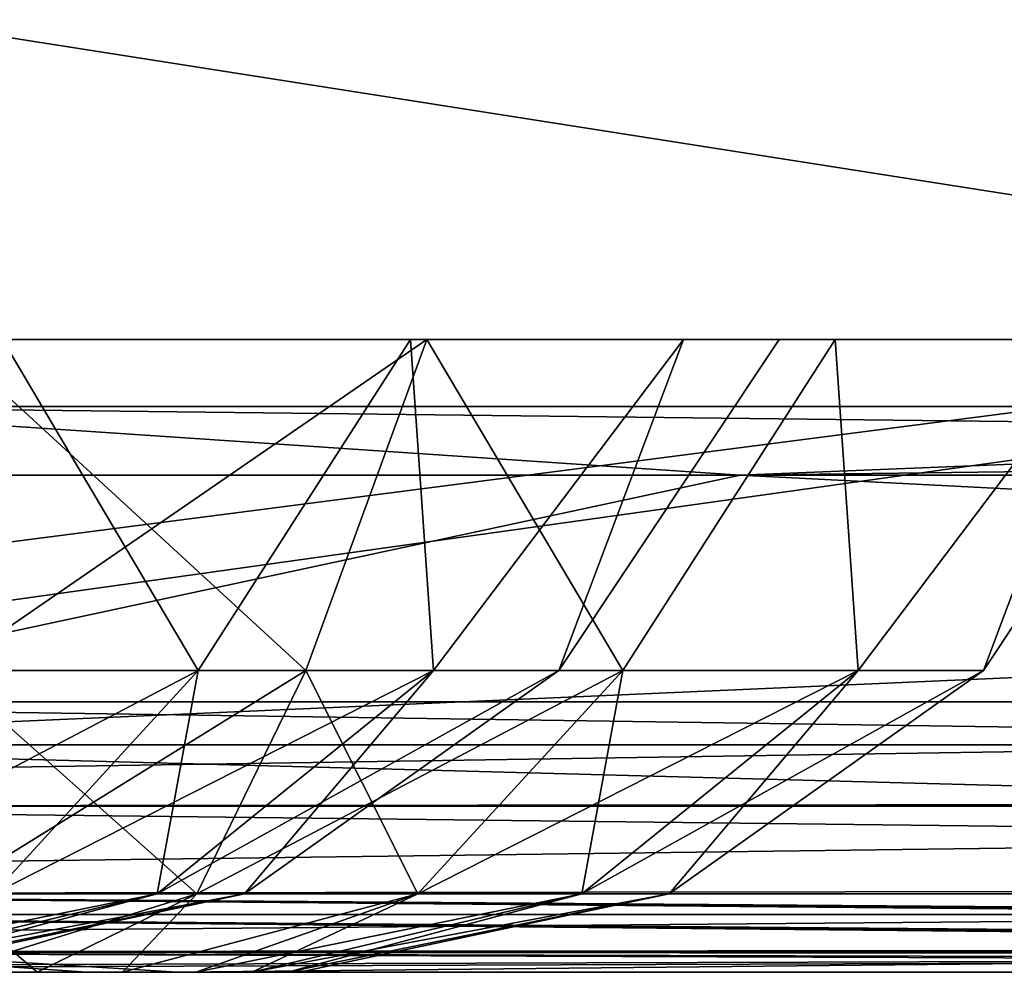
# Model space of a CAD drawing. Header units: millimetres. Extents: x -125 to 125, y -4 to 53.
# Tile 137 of 256: x -50.87 to -49.13, y -2 to -0.32. Entities that reach past the tile are written whole.
import ezdxf

# ---------------------------------------------------------------- set-up
doc = ezdxf.new("R2010")
doc.units = ezdxf.units.MM
doc.header["$LTSCALE"] = 65.185185
for name, color, linetype in [('1', 7, 'CONTINUOUS'), ('14', 7, 'CONTINUOUS'), ('173', 7, 'CONTINUOUS'), ('18', 7, 'CONTINUOUS'), ('20', 7, 'CONTINUOUS'), ('205', 7, 'CONTINUOUS'), ('207', 7, 'CONTINUOUS'), ('209', 7, 'CONTINUOUS'), ('211', 7, 'CONTINUOUS'), ('221', 7, 'CONTINUOUS'), ('222', 7, 'CONTINUOUS'), ('233', 7, 'CONTINUOUS'), ('234', 7, 'CONTINUOUS'), ('4', 7, 'CONTINUOUS'), ('6', 7, 'CONTINUOUS')]:
    doc.layers.add(name, color=color, linetype=linetype)

msp = doc.modelspace()

# ---------------------------------------------------------------- linework, layer by layer
at = {"layer": '1', "color": 7, "linetype": 'CONTINUOUS'}
for points in [[(-59.772, -2, -122.4773), (-52.1674, -2, -124.334), (-50.7503, -2, -122.4392), (-59.772, -2, -122.4773)], [(-50.59, -2, 122.4385), (-55.3511, -2, 124.334), (-59.5197, -2, 122.4761), (-50.59, -2, 122.4385)], [(-53.5831, -2, 124.334), (-55.3511, -2, 124.334), (-50.59, -2, 122.4385), (-53.5831, -2, 124.334)], [(-43.4046, -2, 124.334), (-53.5831, -2, 124.334), (-50.59, -2, 122.4385), (-43.4046, -2, 124.334)], [(-52.1674, -2, -124.334), (-41.8745, -2, -124.334), (-50.7503, -2, -122.4392), (-52.1674, -2, -124.334)], [(-41.7281, -2, -122.4074), (-50.7503, -2, -122.4392), (-41.9694, -2, -122.742), (-41.7281, -2, -122.4074)], [(-41.9694, -2, -122.742), (-50.7503, -2, -122.4392), (-42.0544, -2, -123.1456), (-41.9694, -2, -122.742)], [(-41.8745, -2, -124.334), (-42.0094, -2, -124.0587), (-50.7503, -2, -122.4392), (-41.8745, -2, -124.334)], [(-50.7503, -2, -122.4392), (-42.0544, -2, -123.762), (-42.0544, -2, -123.1456), (-50.7503, -2, -122.4392)], [(-42.0094, -2, -124.0587), (-42.0544, -2, -123.762), (-50.7503, -2, -122.4392), (-42.0094, -2, -124.0587)], [(-41.7281, -2, 122.4074), (-43.4046, -2, 124.334), (-50.59, -2, 122.4385), (-41.7281, -2, 122.4074)]]:
    msp.add_3dface(points, dxfattribs=at)
at = {"layer": '14', "color": 7, "linetype": 'CONTINUOUS'}
for points in [[(-52.1674, -1.5218, -124.8336), (-41.2782, -1.5218, -124.8336), (-40.2209, -1.6963, -124.7939), (-52.1674, -1.5218, -124.8336)], [(-52.1674, -1.7064, -124.7895), (-52.1674, -1.5218, -124.8336), (-40.2209, -1.6963, -124.7939), (-52.1674, -1.7064, -124.7895)], [(-40.2209, -1.8457, -124.6953), (-52.1674, -1.7064, -124.7895), (-40.2209, -1.6963, -124.7939), (-40.2209, -1.8457, -124.6953)], [(-52.1674, -1.8612, -124.6798), (-52.1674, -1.7064, -124.7895), (-40.2209, -1.8457, -124.6953), (-52.1674, -1.8612, -124.6798)], [(-40.2209, -1.9508, -124.5504), (-52.1674, -1.8612, -124.6798), (-40.2209, -1.8457, -124.6953), (-40.2209, -1.9508, -124.5504)], [(-41.0668, -1.9508, -124.5504), (-52.1674, -1.8612, -124.6798), (-40.2209, -1.9508, -124.5504), (-41.0668, -1.9508, -124.5504)], [(-41.2741, -1.9561, -124.539), (-52.1674, -1.8612, -124.6798), (-41.0668, -1.9508, -124.5504), (-41.2741, -1.9561, -124.539)], [(-52.1674, -1.964, -124.5203), (-52.1674, -1.8612, -124.6798), (-41.2741, -1.9561, -124.539), (-52.1674, -1.964, -124.5203)], [(-41.4902, -1.9714, -124.5008), (-52.1674, -1.964, -124.5203), (-41.2741, -1.9561, -124.539), (-41.4902, -1.9714, -124.5008)], [(-41.8745, -2, -124.334), (-52.1674, -2, -124.334), (-52.1674, -1.964, -124.5203), (-41.8745, -2, -124.334)], [(-41.8745, -2, -124.334), (-52.1674, -1.964, -124.5203), (-41.7134, -1.9917, -124.425), (-41.8745, -2, -124.334)], [(-41.7134, -1.9917, -124.425), (-52.1674, -1.964, -124.5203), (-41.4902, -1.9714, -124.5008), (-41.7134, -1.9917, -124.425)]]:
    msp.add_3dface(points, dxfattribs=at)
at = {"layer": '173', "color": 7, "linetype": 'CONTINUOUS'}
for points in [[(-51.1131, -1.4666, -43.7502), (-50.5531, -1.4666, -44.0736), (-50.8993, -0.8814, -43.4462), (-51.1131, -1.4666, -43.7502)], [(-50.5531, -1.4666, -46.9264), (-51.1131, -1.4666, -47.2498), (-50.8993, -0.8814, -47.5538), (-50.5531, -1.4666, -46.9264)], [(-50.8993, -0.8814, -43.4462), (-50.5531, -1.4666, -44.0736), (-50.1781, -0.8814, -43.9281), (-50.8993, -0.8814, -43.4462)], [(-50.1781, -0.8814, -47.0719), (-50.5531, -1.4666, -46.9264), (-50.8993, -0.8814, -47.5538), (-50.1781, -0.8814, -47.0719)], [(-50.5531, -1.4666, -44.0736), (-50.1374, -1.4666, -44.569), (-50.1781, -0.8814, -43.9281), (-50.5531, -1.4666, -44.0736)], [(-50.1374, -1.4666, -46.431), (-50.5531, -1.4666, -46.9264), (-50.1781, -0.8814, -47.0719), (-50.1374, -1.4666, -46.431)], [(-49.6962, -0.8814, -46.3507), (-50.1374, -1.4666, -46.431), (-50.1781, -0.8814, -47.0719), (-49.6962, -0.8814, -46.3507)], [(-50.1781, -0.8814, -43.9281), (-50.1374, -1.4666, -44.569), (-49.6962, -0.8814, -44.6493), (-50.1781, -0.8814, -43.9281)], [(-49.9162, -1.4666, -45.8233), (-50.1374, -1.4666, -46.431), (-49.6962, -0.8814, -46.3507), (-49.9162, -1.4666, -45.8233)], [(-50.1374, -1.4666, -44.569), (-49.9162, -1.4666, -45.1767), (-49.6962, -0.8814, -44.6493), (-50.1374, -1.4666, -44.569)], [(-49.527, -0.8814, -45.5), (-49.9162, -1.4666, -45.8233), (-49.6962, -0.8814, -46.3507), (-49.527, -0.8814, -45.5)], [(-49.6962, -0.8814, -44.6493), (-49.9162, -1.4666, -45.1767), (-49.527, -0.8814, -45.5), (-49.6962, -0.8814, -44.6493)], [(-49.9162, -1.4666, -45.1767), (-49.9162, -1.4666, -45.8233), (-49.527, -0.8814, -45.5), (-49.9162, -1.4666, -45.1767)], [(-50.5531, -1.4666, -46.9264), (-51.306, -1.8612, -46.72), (-51.1131, -1.4666, -47.2498), (-50.5531, -1.4666, -46.9264)], [(-50.9155, -1.8612, -46.4945), (-51.306, -1.8612, -46.72), (-50.5531, -1.4666, -46.9264), (-50.9155, -1.8612, -46.4945)], [(-51.1131, -1.4666, -43.7502), (-50.9155, -1.8612, -44.5055), (-50.5531, -1.4666, -44.0736), (-51.1131, -1.4666, -43.7502)], [(-50.1374, -1.4666, -46.431), (-50.9155, -1.8612, -46.4945), (-50.5531, -1.4666, -46.9264), (-50.1374, -1.4666, -46.431)], [(-50.9155, -1.8612, -44.5055), (-50.6257, -1.8612, -44.8509), (-50.5531, -1.4666, -44.0736), (-50.9155, -1.8612, -44.5055)], [(-50.6257, -1.8612, -46.1491), (-50.9155, -1.8612, -46.4945), (-50.1374, -1.4666, -46.431), (-50.6257, -1.8612, -46.1491)], [(-50.5531, -1.4666, -44.0736), (-50.6257, -1.8612, -44.8509), (-50.1374, -1.4666, -44.569), (-50.5531, -1.4666, -44.0736)], [(-50.6257, -1.8612, -44.8509), (-50.4715, -1.8612, -45.2746), (-50.1374, -1.4666, -44.569), (-50.6257, -1.8612, -44.8509)], [(-49.9162, -1.4666, -45.8233), (-50.6257, -1.8612, -46.1491), (-50.1374, -1.4666, -46.431), (-49.9162, -1.4666, -45.8233)], [(-50.4715, -1.8612, -45.7254), (-50.6257, -1.8612, -46.1491), (-49.9162, -1.4666, -45.8233), (-50.4715, -1.8612, -45.7254)], [(-50.4715, -1.8612, -45.2746), (-50.4715, -1.8612, -45.7254), (-49.9162, -1.4666, -45.1767), (-50.4715, -1.8612, -45.2746)], [(-50.1374, -1.4666, -44.569), (-50.4715, -1.8612, -45.2746), (-49.9162, -1.4666, -45.1767), (-50.1374, -1.4666, -44.569)], [(-49.9162, -1.4666, -45.1767), (-50.4715, -1.8612, -45.7254), (-49.9162, -1.4666, -45.8233), (-49.9162, -1.4666, -45.1767)], [(-51.2083, -2, -45.8128), (-51.3077, -2, -45.9423), (-50.6257, -1.8612, -46.1491), (-51.2083, -2, -45.8128)], [(-50.6257, -1.8612, -46.1491), (-51.3077, -2, -45.9423), (-50.9155, -1.8612, -46.4945), (-50.6257, -1.8612, -46.1491)], [(-51.1458, -2, -45.6619), (-51.2083, -2, -45.8128), (-50.4715, -1.8612, -45.7254), (-51.1458, -2, -45.6619)], [(-50.4715, -1.8612, -45.7254), (-51.2083, -2, -45.8128), (-50.6257, -1.8612, -46.1491), (-50.4715, -1.8612, -45.7254)], [(-51.2083, -2, -45.1872), (-51.1458, -2, -45.3381), (-50.6257, -1.8612, -44.8509), (-51.2083, -2, -45.1872)], [(-50.9155, -1.8612, -44.5055), (-51.2083, -2, -45.1872), (-50.6257, -1.8612, -44.8509), (-50.9155, -1.8612, -44.5055)], [(-51.1244, -2, -45.5), (-51.1458, -2, -45.6619), (-50.4715, -1.8612, -45.7254), (-51.1244, -2, -45.5)], [(-50.6257, -1.8612, -44.8509), (-51.1458, -2, -45.3381), (-50.4715, -1.8612, -45.2746), (-50.6257, -1.8612, -44.8509)], [(-51.1458, -2, -45.3381), (-51.1244, -2, -45.5), (-50.4715, -1.8612, -45.2746), (-51.1458, -2, -45.3381)], [(-50.4715, -1.8612, -45.2746), (-51.1244, -2, -45.5), (-50.4715, -1.8612, -45.7254), (-50.4715, -1.8612, -45.2746)]]:
    msp.add_3dface(points, dxfattribs=at)
at = {"layer": '18', "color": 7, "linetype": 'CONTINUOUS'}
for points in [[(-43.4046, -1.5218, 124.8336), (-53.0719, -1.5218, 124.8336), (-55.3511, -1.7064, 124.7895), (-43.4046, -1.5218, 124.8336)], [(-43.4046, -1.7064, 124.7895), (-43.4046, -1.5218, 124.8336), (-55.3511, -1.7064, 124.7895), (-43.4046, -1.7064, 124.7895)], [(-55.3511, -1.8612, 124.6798), (-43.4046, -1.7064, 124.7895), (-55.3511, -1.7064, 124.7895), (-55.3511, -1.8612, 124.6798)], [(-43.4046, -1.8612, 124.6798), (-43.4046, -1.7064, 124.7895), (-55.3511, -1.8612, 124.6798), (-43.4046, -1.8612, 124.6798)], [(-55.3511, -1.964, 124.5203), (-43.4046, -1.8612, 124.6798), (-55.3511, -1.8612, 124.6798), (-55.3511, -1.964, 124.5203)], [(-43.4046, -1.964, 124.5203), (-43.4046, -1.8612, 124.6798), (-55.3511, -1.964, 124.5203), (-43.4046, -1.964, 124.5203)], [(-55.3511, -2, 124.334), (-43.4046, -1.964, 124.5203), (-55.3511, -1.964, 124.5203), (-55.3511, -2, 124.334)], [(-55.3511, -2, 124.334), (-53.5831, -2, 124.334), (-43.4046, -1.964, 124.5203), (-55.3511, -2, 124.334)], [(-53.5831, -2, 124.334), (-43.4046, -2, 124.334), (-43.4046, -1.964, 124.5203), (-53.5831, -2, 124.334)]]:
    msp.add_3dface(points, dxfattribs=at)
at = {"layer": '20', "color": 7, "linetype": 'CONTINUOUS'}
for points in [[(-58.5384, -1, -97.3292), (-58.5384, -1, -108.7797), (-46.5919, -1, -108.7364), (-58.5384, -1, -97.3292)], [(-46.5919, -1, -97.2904), (-58.5384, -1, -97.3292), (-46.5919, -1, -108.7364), (-46.5919, -1, -97.2904)], [(-46.5919, -1, -108.7364), (-58.5384, -1, -108.7797), (-46.5919, -1, -120.1811), (-46.5919, -1, -108.7364)], [(-46.5919, -1, -120.1811), (-58.5384, -1, -108.7797), (-51.4007, -1, -120.1991), (-46.5919, -1, -120.1811)], [(-58.5384, -1, 108.7797), (-58.5384, -1, 97.3292), (-46.5919, -1, 108.7364), (-58.5384, -1, 108.7797)], [(-51.4007, -1, 120.1991), (-58.5384, -1, 108.7797), (-46.5919, -1, 120.1811), (-51.4007, -1, 120.1991)], [(-46.5919, -1, 120.1811), (-58.5384, -1, 108.7797), (-46.5919, -1, 108.7364), (-46.5919, -1, 120.1811)], [(-58.5384, -1, 97.3292), (-58.5384, -1, 85.8787), (-46.5919, -1, 97.2904), (-58.5384, -1, 97.3292)], [(-46.5919, -1, 40.0608), (-58.5384, -1, 28.6262), (-46.5919, -1, 28.6148), (-46.5919, -1, 40.0608)], [(-58.5384, -1, 17.1757), (-58.5384, -1, 5.7252), (-46.5919, -1, 17.1689), (-58.5384, -1, 17.1757)], [(-46.5919, -1, 28.6148), (-58.5384, -1, 17.1757), (-46.5919, -1, 17.1689), (-46.5919, -1, 28.6148)], [(-58.5384, -1, 5.7252), (-58.5384, -1, -5.7252), (-46.5919, -1, 5.723), (-58.5384, -1, 5.7252)], [(-46.5919, -1, 17.1689), (-58.5384, -1, 5.7252), (-46.5919, -1, 5.723), (-46.5919, -1, 17.1689)], [(-58.5384, -1, -5.7252), (-58.5384, -1, -17.1757), (-46.5919, -1, -17.1689), (-58.5384, -1, -5.7252)], [(-46.5919, -1, 5.723), (-58.5384, -1, -5.7252), (-46.5919, -1, -5.723), (-46.5919, -1, 5.723)], [(-58.5384, -1, 28.6262), (-58.5384, -1, 17.1757), (-46.5919, -1, 28.6148), (-58.5384, -1, 28.6262)], [(-46.5919, -1, -5.723), (-58.5384, -1, -5.7252), (-46.5919, -1, -17.1689), (-46.5919, -1, -5.723)], [(-46.5919, -1, -62.9526), (-58.5384, -1, -62.9777), (-46.5919, -1, -74.3986), (-46.5919, -1, -62.9526)], [(-58.5384, -1, -74.4282), (-58.5384, -1, -85.8787), (-46.5919, -1, -85.8445), (-58.5384, -1, -74.4282)], [(-46.5919, -1, -74.3986), (-58.5384, -1, -74.4282), (-46.5919, -1, -85.8445), (-46.5919, -1, -74.3986)], [(-58.5384, -1, -85.8787), (-58.5384, -1, -97.3292), (-46.5919, -1, -97.2904), (-58.5384, -1, -85.8787)], [(-46.5919, -1, -85.8445), (-58.5384, -1, -85.8787), (-46.5919, -1, -97.2904), (-46.5919, -1, -85.8445)], [(-58.5384, -1, -17.1757), (-58.5384, -1, -28.6262), (-46.5919, -1, -28.6148), (-58.5384, -1, -17.1757)], [(-46.5919, -1, -17.1689), (-58.5384, -1, -17.1757), (-46.5919, -1, -28.6148), (-46.5919, -1, -17.1689)], [(-58.5384, -1, -28.6262), (-58.5384, -1, -40.0767), (-46.5919, -1, -40.0608), (-58.5384, -1, -28.6262)], [(-46.5919, -1, -28.6148), (-58.5384, -1, -28.6262), (-46.5919, -1, -40.0608), (-46.5919, -1, -28.6148)], [(-58.5384, -1, -40.0767), (-58.5384, -1, -51.5272), (-46.5919, -1, -51.5067), (-58.5384, -1, -40.0767)], [(-46.5919, -1, -40.0608), (-58.5384, -1, -40.0767), (-46.5919, -1, -51.5067), (-46.5919, -1, -40.0608)], [(-58.5384, -1, -51.5272), (-58.5384, -1, -62.9777), (-46.5919, -1, -62.9526), (-58.5384, -1, -51.5272)], [(-46.5919, -1, -51.5067), (-58.5384, -1, -51.5272), (-46.5919, -1, -62.9526), (-46.5919, -1, -51.5067)], [(-58.5384, -1, -62.9777), (-58.5384, -1, -74.4282), (-46.5919, -1, -74.3986), (-58.5384, -1, -62.9777)], [(-46.5919, -1, 108.7364), (-58.5384, -1, 97.3292), (-46.5919, -1, 97.2904), (-46.5919, -1, 108.7364)], [(-58.5384, -1, 85.8787), (-58.5384, -1, 74.4282), (-46.5919, -1, 85.8445), (-58.5384, -1, 85.8787)], [(-46.5919, -1, 97.2904), (-58.5384, -1, 85.8787), (-46.5919, -1, 85.8445), (-46.5919, -1, 97.2904)], [(-58.5384, -1, 74.4282), (-58.5384, -1, 62.9777), (-46.5919, -1, 74.3986), (-58.5384, -1, 74.4282)], [(-46.5919, -1, 51.5067), (-58.5384, -1, 40.0767), (-46.5919, -1, 40.0608), (-46.5919, -1, 51.5067)], [(-46.5919, -1, 85.8445), (-58.5384, -1, 74.4282), (-46.5919, -1, 74.3986), (-46.5919, -1, 85.8445)], [(-58.5384, -1, 62.9777), (-58.5384, -1, 51.5272), (-46.5919, -1, 62.9526), (-58.5384, -1, 62.9777)], [(-46.5919, -1, 74.3986), (-58.5384, -1, 62.9777), (-46.5919, -1, 62.9526), (-46.5919, -1, 74.3986)], [(-58.5384, -1, 51.5272), (-58.5384, -1, 40.0767), (-46.5919, -1, 51.5067), (-58.5384, -1, 51.5272)], [(-46.5919, -1, 62.9526), (-58.5384, -1, 51.5272), (-46.5919, -1, 51.5067), (-46.5919, -1, 62.9526)], [(-58.5384, -1, 40.0767), (-58.5384, -1, 28.6262), (-46.5919, -1, 40.0608), (-58.5384, -1, 40.0767)]]:
    msp.add_3dface(points, dxfattribs=at)
at = {"layer": '205', "color": 7, "linetype": 'CONTINUOUS'}
for points in [[(-61.1789, -1.1213, 120.3624), (-51.4007, -1, 120.1991), (-49.5959, -1.1213, 120.3134), (-61.1789, -1.1213, 120.3624)], [(-51.4007, -1, 120.1991), (-46.5919, -1, 120.1811), (-49.5959, -1.1213, 120.3134), (-51.4007, -1, 120.1991)], [(-46.5919, -1, 120.1811), (-39.9784, -1, 120.1592), (-49.5959, -1.1213, 120.3134), (-46.5919, -1, 120.1811)], [(-49.5959, -1.1213, 120.3134), (-39.9784, -1, 120.1592), (-38.1643, -1.1213, 120.2752), (-49.5959, -1.1213, 120.3134)]]:
    msp.add_3dface(points, dxfattribs=at)
at = {"layer": '207', "color": 7, "linetype": 'CONTINUOUS'}
for points in [[(-40.9761, -1.1213, -120.2837), (-51.4007, -1, -120.1991), (-52.2724, -1.1213, -120.3239), (-40.9761, -1.1213, -120.2837)], [(-46.5919, -1, -120.1811), (-51.4007, -1, -120.1991), (-40.9761, -1.1213, -120.2837), (-46.5919, -1, -120.1811)]]:
    msp.add_3dface(points, dxfattribs=at)
at = {"layer": '209', "color": 7, "linetype": 'CONTINUOUS'}
for points in [[(-40.9761, -1.1213, -120.2837), (-52.2724, -1.1213, -120.3239), (-51.816, -1.5981, -120.9434), (-40.9761, -1.1213, -120.2837)], [(-40.9761, -1.1213, -120.2837), (-51.816, -1.5981, -120.9434), (-40.3014, -1.5981, -120.9029), (-40.9761, -1.1213, -120.2837)], [(-52.233, -1.898, -121.6693), (-40.6257, -1.898, -121.6282), (-51.816, -1.5981, -120.9434), (-52.233, -1.898, -121.6693)], [(-51.816, -1.5981, -120.9434), (-40.6257, -1.898, -121.6282), (-40.3014, -1.5981, -120.9029), (-51.816, -1.5981, -120.9434)], [(-59.772, -2, -122.4773), (-50.7503, -2, -122.4392), (-52.233, -1.898, -121.6693), (-59.772, -2, -122.4773)], [(-41.4151, -1.9955, -122.242), (-41.0589, -1.9919, -122.1852), (-52.233, -1.898, -121.6693), (-41.4151, -1.9955, -122.242)], [(-41.4207, -1.9956, -122.2438), (-41.4151, -1.9955, -122.242), (-52.233, -1.898, -121.6693), (-41.4207, -1.9956, -122.2438)], [(-52.233, -1.898, -121.6693), (-41.0589, -1.9919, -122.1852), (-40.6257, -1.898, -121.6282), (-52.233, -1.898, -121.6693)], [(-50.7503, -2, -122.4392), (-41.7281, -2, -122.4074), (-52.233, -1.898, -121.6693), (-50.7503, -2, -122.4392)], [(-41.7281, -2, -122.4074), (-41.4207, -1.9956, -122.2438), (-52.233, -1.898, -121.6693), (-41.7281, -2, -122.4074)]]:
    msp.add_3dface(points, dxfattribs=at)
at = {"layer": '211', "color": 7, "linetype": 'CONTINUOUS'}
for points in [[(-61.1789, -1.1213, 120.3624), (-49.5959, -1.1213, 120.3134), (-51.816, -1.5981, 120.9434), (-61.1789, -1.1213, 120.3624)], [(-49.5959, -1.1213, 120.3134), (-40.3014, -1.5981, 120.9029), (-51.816, -1.5981, 120.9434), (-49.5959, -1.1213, 120.3134)], [(-49.5959, -1.1213, 120.3134), (-38.1643, -1.1213, 120.2752), (-40.3014, -1.5981, 120.9029), (-49.5959, -1.1213, 120.3134)], [(-40.6257, -1.898, 121.6282), (-52.233, -1.898, 121.6693), (-51.816, -1.5981, 120.9434), (-40.6257, -1.898, 121.6282)], [(-40.3014, -1.5981, 120.9029), (-40.6257, -1.898, 121.6282), (-51.816, -1.5981, 120.9434), (-40.3014, -1.5981, 120.9029)], [(-50.59, -2, 122.4385), (-59.5197, -2, 122.4761), (-52.233, -1.898, 121.6693), (-50.59, -2, 122.4385)], [(-40.6257, -1.898, 121.6282), (-50.59, -2, 122.4385), (-52.233, -1.898, 121.6693), (-40.6257, -1.898, 121.6282)], [(-41.7281, -2, 122.4074), (-50.59, -2, 122.4385), (-40.6257, -1.898, 121.6282), (-41.7281, -2, 122.4074)]]:
    msp.add_3dface(points, dxfattribs=at)
at = {"layer": '221', "color": 7, "linetype": 'CONTINUOUS'}
for points in [[(-50.8381, -2, 45.6042), (-51, -2, 45.6256), (-50.8381, -2, 44.3958), (-50.8381, -2, 45.6042)], [(-51, -2, 45.6256), (-51, -2, 44.3744), (-50.8381, -2, 44.3958), (-51, -2, 45.6256)], [(-50.6872, -2, 45.5417), (-50.8381, -2, 45.6042), (-50.6872, -2, 44.4583), (-50.6872, -2, 45.5417)], [(-50.6872, -2, 44.4583), (-50.8381, -2, 45.6042), (-50.8381, -2, 44.3958), (-50.6872, -2, 44.4583)], [(-50.5577, -2, 45.4423), (-50.6872, -2, 45.5417), (-50.5577, -2, 44.5577), (-50.5577, -2, 45.4423)], [(-50.5577, -2, 44.5577), (-50.6872, -2, 45.5417), (-50.6872, -2, 44.4583), (-50.5577, -2, 44.5577)], [(-50.4583, -2, 45.3128), (-50.5577, -2, 45.4423), (-50.4583, -2, 44.6872), (-50.4583, -2, 45.3128)], [(-50.4583, -2, 44.6872), (-50.5577, -2, 45.4423), (-50.5577, -2, 44.5577), (-50.4583, -2, 44.6872)], [(-50.3958, -2, 44.8381), (-50.4583, -2, 45.3128), (-50.4583, -2, 44.6872), (-50.3958, -2, 44.8381)], [(-50.3958, -2, 45.1619), (-50.4583, -2, 45.3128), (-50.3958, -2, 44.8381), (-50.3958, -2, 45.1619)], [(-50.3744, -2, 45), (-50.3958, -2, 45.1619), (-50.3958, -2, 44.8381), (-50.3744, -2, 45)]]:
    msp.add_3dface(points, dxfattribs=at)
at = {"layer": '222', "color": 7, "linetype": 'CONTINUOUS'}
for points in [[(-51, -1.4666, 43.1379), (-51, -0.8814, 42.777), (-50.1493, -0.8814, 42.9462), (-51, -1.4666, 43.1379)], [(-51, -1.4666, 46.8621), (-50.3631, -1.4666, 46.7498), (-51, -0.8814, 47.223), (-51, -1.4666, 46.8621)], [(-51, -0.8814, 47.223), (-50.3631, -1.4666, 46.7498), (-50.1493, -0.8814, 47.0538), (-51, -0.8814, 47.223)], [(-50.3631, -1.4666, 43.2502), (-51, -1.4666, 43.1379), (-50.1493, -0.8814, 42.9462), (-50.3631, -1.4666, 43.2502)], [(-50.3631, -1.4666, 46.7498), (-49.8031, -1.4666, 46.4264), (-50.1493, -0.8814, 47.0538), (-50.3631, -1.4666, 46.7498)], [(-49.8031, -1.4666, 43.5736), (-50.3631, -1.4666, 43.2502), (-50.1493, -0.8814, 42.9462), (-49.8031, -1.4666, 43.5736)], [(-50.1493, -0.8814, 47.0538), (-49.8031, -1.4666, 46.4264), (-49.4281, -0.8814, 46.5719), (-50.1493, -0.8814, 47.0538)], [(-49.4281, -0.8814, 43.4281), (-49.8031, -1.4666, 43.5736), (-50.1493, -0.8814, 42.9462), (-49.4281, -0.8814, 43.4281)], [(-49.8031, -1.4666, 46.4264), (-49.3874, -1.4666, 45.931), (-49.4281, -0.8814, 46.5719), (-49.8031, -1.4666, 46.4264)], [(-49.3874, -1.4666, 44.069), (-49.8031, -1.4666, 43.5736), (-49.4281, -0.8814, 43.4281), (-49.3874, -1.4666, 44.069)], [(-49.4281, -0.8814, 46.5719), (-49.3874, -1.4666, 45.931), (-48.9462, -0.8814, 45.8507), (-49.4281, -0.8814, 46.5719)], [(-48.9462, -0.8814, 44.1493), (-49.3874, -1.4666, 44.069), (-49.4281, -0.8814, 43.4281), (-48.9462, -0.8814, 44.1493)], [(-49.3874, -1.4666, 45.931), (-49.1662, -1.4666, 45.3233), (-48.9462, -0.8814, 45.8507), (-49.3874, -1.4666, 45.931)], [(-49.1662, -1.4666, 44.6767), (-49.3874, -1.4666, 44.069), (-48.9462, -0.8814, 44.1493), (-49.1662, -1.4666, 44.6767)], [(-49.1662, -1.4666, 45.3233), (-49.1662, -1.4666, 44.6767), (-48.777, -0.8814, 45), (-49.1662, -1.4666, 45.3233)], [(-48.9462, -0.8814, 45.8507), (-49.1662, -1.4666, 45.3233), (-48.777, -0.8814, 45), (-48.9462, -0.8814, 45.8507)], [(-48.777, -0.8814, 45), (-49.1662, -1.4666, 44.6767), (-48.9462, -0.8814, 44.1493), (-48.777, -0.8814, 45)], [(-51, -1.8612, 46.2983), (-50.556, -1.8612, 46.22), (-51, -1.4666, 46.8621), (-51, -1.8612, 46.2983)], [(-51, -1.4666, 46.8621), (-50.556, -1.8612, 46.22), (-50.3631, -1.4666, 46.7498), (-51, -1.4666, 46.8621)], [(-51, -1.8612, 43.7017), (-51, -1.4666, 43.1379), (-50.3631, -1.4666, 43.2502), (-51, -1.8612, 43.7017)], [(-50.556, -1.8612, 43.78), (-51, -1.8612, 43.7017), (-50.3631, -1.4666, 43.2502), (-50.556, -1.8612, 43.78)], [(-50.556, -1.8612, 46.22), (-50.1655, -1.8612, 45.9945), (-50.3631, -1.4666, 46.7498), (-50.556, -1.8612, 46.22)], [(-50.1655, -1.8612, 44.0055), (-50.556, -1.8612, 43.78), (-49.8031, -1.4666, 43.5736), (-50.1655, -1.8612, 44.0055)], [(-49.8031, -1.4666, 43.5736), (-50.556, -1.8612, 43.78), (-50.3631, -1.4666, 43.2502), (-49.8031, -1.4666, 43.5736)], [(-50.3631, -1.4666, 46.7498), (-50.1655, -1.8612, 45.9945), (-49.8031, -1.4666, 46.4264), (-50.3631, -1.4666, 46.7498)], [(-50.1655, -1.8612, 45.9945), (-49.8757, -1.8612, 45.6491), (-49.8031, -1.4666, 46.4264), (-50.1655, -1.8612, 45.9945)], [(-49.8757, -1.8612, 44.3509), (-50.1655, -1.8612, 44.0055), (-49.3874, -1.4666, 44.069), (-49.8757, -1.8612, 44.3509)], [(-49.3874, -1.4666, 44.069), (-50.1655, -1.8612, 44.0055), (-49.8031, -1.4666, 43.5736), (-49.3874, -1.4666, 44.069)], [(-49.8757, -1.8612, 45.6491), (-49.7215, -1.8612, 45.2254), (-49.3874, -1.4666, 45.931), (-49.8757, -1.8612, 45.6491)], [(-49.7215, -1.8612, 44.7746), (-49.8757, -1.8612, 44.3509), (-49.1662, -1.4666, 44.6767), (-49.7215, -1.8612, 44.7746)], [(-49.8031, -1.4666, 46.4264), (-49.8757, -1.8612, 45.6491), (-49.3874, -1.4666, 45.931), (-49.8031, -1.4666, 46.4264)], [(-49.1662, -1.4666, 44.6767), (-49.8757, -1.8612, 44.3509), (-49.3874, -1.4666, 44.069), (-49.1662, -1.4666, 44.6767)], [(-49.1662, -1.4666, 45.3233), (-49.7215, -1.8612, 44.7746), (-49.1662, -1.4666, 44.6767), (-49.1662, -1.4666, 45.3233)], [(-49.3874, -1.4666, 45.931), (-49.7215, -1.8612, 45.2254), (-49.1662, -1.4666, 45.3233), (-49.3874, -1.4666, 45.931)], [(-49.7215, -1.8612, 45.2254), (-49.7215, -1.8612, 44.7746), (-49.1662, -1.4666, 45.3233), (-49.7215, -1.8612, 45.2254)], [(-50.556, -1.8612, 43.78), (-51, -2, 44.3744), (-51, -1.8612, 43.7017), (-50.556, -1.8612, 43.78)], [(-50.8381, -2, 44.3958), (-51, -2, 44.3744), (-50.556, -1.8612, 43.78), (-50.8381, -2, 44.3958)], [(-51, -2, 45.6256), (-50.8381, -2, 45.6042), (-51, -1.8612, 46.2983), (-51, -2, 45.6256)], [(-51, -1.8612, 46.2983), (-50.8381, -2, 45.6042), (-50.556, -1.8612, 46.22), (-51, -1.8612, 46.2983)], [(-50.6872, -2, 44.4583), (-50.8381, -2, 44.3958), (-50.556, -1.8612, 43.78), (-50.6872, -2, 44.4583)], [(-50.8381, -2, 45.6042), (-50.6872, -2, 45.5417), (-50.556, -1.8612, 46.22), (-50.8381, -2, 45.6042)], [(-50.5577, -2, 44.5577), (-50.6872, -2, 44.4583), (-50.1655, -1.8612, 44.0055), (-50.5577, -2, 44.5577)], [(-50.1655, -1.8612, 44.0055), (-50.6872, -2, 44.4583), (-50.556, -1.8612, 43.78), (-50.1655, -1.8612, 44.0055)], [(-50.6872, -2, 45.5417), (-50.5577, -2, 45.4423), (-50.1655, -1.8612, 45.9945), (-50.6872, -2, 45.5417)], [(-50.556, -1.8612, 46.22), (-50.6872, -2, 45.5417), (-50.1655, -1.8612, 45.9945), (-50.556, -1.8612, 46.22)], [(-49.8757, -1.8612, 44.3509), (-50.5577, -2, 44.5577), (-50.1655, -1.8612, 44.0055), (-49.8757, -1.8612, 44.3509)], [(-50.4583, -2, 44.6872), (-50.5577, -2, 44.5577), (-49.8757, -1.8612, 44.3509), (-50.4583, -2, 44.6872)], [(-50.5577, -2, 45.4423), (-50.4583, -2, 45.3128), (-50.1655, -1.8612, 45.9945), (-50.5577, -2, 45.4423)], [(-49.7215, -1.8612, 44.7746), (-50.4583, -2, 44.6872), (-49.8757, -1.8612, 44.3509), (-49.7215, -1.8612, 44.7746)], [(-50.3958, -2, 44.8381), (-50.4583, -2, 44.6872), (-49.7215, -1.8612, 44.7746), (-50.3958, -2, 44.8381)], [(-50.4583, -2, 45.3128), (-50.3958, -2, 45.1619), (-49.8757, -1.8612, 45.6491), (-50.4583, -2, 45.3128)], [(-50.1655, -1.8612, 45.9945), (-50.4583, -2, 45.3128), (-49.8757, -1.8612, 45.6491), (-50.1655, -1.8612, 45.9945)], [(-50.3958, -2, 45.1619), (-50.3744, -2, 45), (-49.7215, -1.8612, 45.2254), (-50.3958, -2, 45.1619)], [(-49.8757, -1.8612, 45.6491), (-50.3958, -2, 45.1619), (-49.7215, -1.8612, 45.2254), (-49.8757, -1.8612, 45.6491)], [(-50.3744, -2, 45), (-50.3958, -2, 44.8381), (-49.7215, -1.8612, 44.7746), (-50.3744, -2, 45)], [(-49.7215, -1.8612, 45.2254), (-50.3744, -2, 45), (-49.7215, -1.8612, 44.7746), (-49.7215, -1.8612, 45.2254)]]:
    msp.add_3dface(points, dxfattribs=at)
at = {"layer": '233', "color": 7, "linetype": 'CONTINUOUS'}
for points in [[(-50.8381, -2, -54.8958), (-51, -2, -54.8744), (-50.8381, -2, -56.1042), (-50.8381, -2, -54.8958)], [(-51, -2, -54.8744), (-51, -2, -56.1256), (-50.8381, -2, -56.1042), (-51, -2, -54.8744)], [(-50.6872, -2, -54.9583), (-50.8381, -2, -54.8958), (-50.6872, -2, -56.0417), (-50.6872, -2, -54.9583)], [(-50.6872, -2, -56.0417), (-50.8381, -2, -54.8958), (-50.8381, -2, -56.1042), (-50.6872, -2, -56.0417)], [(-50.5577, -2, -55.9423), (-50.6872, -2, -54.9583), (-50.6872, -2, -56.0417), (-50.5577, -2, -55.9423)], [(-50.5577, -2, -55.0577), (-50.6872, -2, -54.9583), (-50.5577, -2, -55.9423), (-50.5577, -2, -55.0577)], [(-50.4583, -2, -55.8128), (-50.5577, -2, -55.0577), (-50.5577, -2, -55.9423), (-50.4583, -2, -55.8128)], [(-50.4583, -2, -55.1872), (-50.5577, -2, -55.0577), (-50.4583, -2, -55.8128), (-50.4583, -2, -55.1872)], [(-50.3958, -2, -55.3381), (-50.4583, -2, -55.1872), (-50.3958, -2, -55.6619), (-50.3958, -2, -55.3381)], [(-50.3958, -2, -55.6619), (-50.4583, -2, -55.1872), (-50.4583, -2, -55.8128), (-50.3958, -2, -55.6619)], [(-50.3744, -2, -55.5), (-50.3958, -2, -55.3381), (-50.3958, -2, -55.6619), (-50.3744, -2, -55.5)]]:
    msp.add_3dface(points, dxfattribs=at)
at = {"layer": '234', "color": 7, "linetype": 'CONTINUOUS'}
for points in [[(-50.3631, -1.4666, -57.2498), (-51, -1.4666, -57.3621), (-50.1493, -0.8814, -57.5538), (-50.3631, -1.4666, -57.2498)], [(-51, -1.4666, -57.3621), (-51, -0.8814, -57.723), (-50.1493, -0.8814, -57.5538), (-51, -1.4666, -57.3621)], [(-51, -1.4666, -53.6379), (-50.3631, -1.4666, -53.7502), (-51, -0.8814, -53.277), (-51, -1.4666, -53.6379)], [(-51, -0.8814, -53.277), (-50.3631, -1.4666, -53.7502), (-50.1493, -0.8814, -53.4462), (-51, -0.8814, -53.277)], [(-50.3631, -1.4666, -53.7502), (-49.8031, -1.4666, -54.0736), (-50.1493, -0.8814, -53.4462), (-50.3631, -1.4666, -53.7502)], [(-49.8031, -1.4666, -56.9264), (-50.3631, -1.4666, -57.2498), (-50.1493, -0.8814, -57.5538), (-49.8031, -1.4666, -56.9264)], [(-50.1493, -0.8814, -53.4462), (-49.8031, -1.4666, -54.0736), (-49.4281, -0.8814, -53.9281), (-50.1493, -0.8814, -53.4462)], [(-49.4281, -0.8814, -57.0719), (-49.8031, -1.4666, -56.9264), (-50.1493, -0.8814, -57.5538), (-49.4281, -0.8814, -57.0719)], [(-49.8031, -1.4666, -54.0736), (-49.3874, -1.4666, -54.569), (-49.4281, -0.8814, -53.9281), (-49.8031, -1.4666, -54.0736)], [(-49.3874, -1.4666, -56.431), (-49.8031, -1.4666, -56.9264), (-49.4281, -0.8814, -57.0719), (-49.3874, -1.4666, -56.431)], [(-49.4281, -0.8814, -53.9281), (-49.3874, -1.4666, -54.569), (-48.9462, -0.8814, -54.6493), (-49.4281, -0.8814, -53.9281)], [(-48.9462, -0.8814, -56.3507), (-49.3874, -1.4666, -56.431), (-49.4281, -0.8814, -57.0719), (-48.9462, -0.8814, -56.3507)], [(-49.3874, -1.4666, -54.569), (-49.1662, -1.4666, -55.1767), (-48.9462, -0.8814, -54.6493), (-49.3874, -1.4666, -54.569)], [(-49.1662, -1.4666, -55.8233), (-49.3874, -1.4666, -56.431), (-48.9462, -0.8814, -56.3507), (-49.1662, -1.4666, -55.8233)], [(-49.1662, -1.4666, -55.1767), (-49.1662, -1.4666, -55.8233), (-48.777, -0.8814, -55.5), (-49.1662, -1.4666, -55.1767)], [(-48.9462, -0.8814, -54.6493), (-49.1662, -1.4666, -55.1767), (-48.777, -0.8814, -55.5), (-48.9462, -0.8814, -54.6493)], [(-48.777, -0.8814, -55.5), (-49.1662, -1.4666, -55.8233), (-48.9462, -0.8814, -56.3507), (-48.777, -0.8814, -55.5)], [(-50.556, -1.8612, -56.72), (-51, -1.8612, -56.7983), (-50.3631, -1.4666, -57.2498), (-50.556, -1.8612, -56.72)], [(-51, -1.8612, -56.7983), (-51, -1.4666, -57.3621), (-50.3631, -1.4666, -57.2498), (-51, -1.8612, -56.7983)], [(-51, -1.8612, -54.2017), (-50.556, -1.8612, -54.28), (-51, -1.4666, -53.6379), (-51, -1.8612, -54.2017)], [(-51, -1.4666, -53.6379), (-50.556, -1.8612, -54.28), (-50.3631, -1.4666, -53.7502), (-51, -1.4666, -53.6379)], [(-49.8031, -1.4666, -56.9264), (-50.556, -1.8612, -56.72), (-50.3631, -1.4666, -57.2498), (-49.8031, -1.4666, -56.9264)], [(-50.1655, -1.8612, -56.4945), (-50.556, -1.8612, -56.72), (-49.8031, -1.4666, -56.9264), (-50.1655, -1.8612, -56.4945)], [(-50.556, -1.8612, -54.28), (-50.1655, -1.8612, -54.5055), (-50.3631, -1.4666, -53.7502), (-50.556, -1.8612, -54.28)], [(-50.3631, -1.4666, -53.7502), (-50.1655, -1.8612, -54.5055), (-49.8031, -1.4666, -54.0736), (-50.3631, -1.4666, -53.7502)], [(-49.3874, -1.4666, -56.431), (-50.1655, -1.8612, -56.4945), (-49.8031, -1.4666, -56.9264), (-49.3874, -1.4666, -56.431)], [(-50.1655, -1.8612, -54.5055), (-49.8757, -1.8612, -54.8509), (-49.8031, -1.4666, -54.0736), (-50.1655, -1.8612, -54.5055)], [(-49.8757, -1.8612, -56.1491), (-50.1655, -1.8612, -56.4945), (-49.3874, -1.4666, -56.431), (-49.8757, -1.8612, -56.1491)], [(-49.8757, -1.8612, -54.8509), (-49.7215, -1.8612, -55.2746), (-49.3874, -1.4666, -54.569), (-49.8757, -1.8612, -54.8509)], [(-49.8031, -1.4666, -54.0736), (-49.8757, -1.8612, -54.8509), (-49.3874, -1.4666, -54.569), (-49.8031, -1.4666, -54.0736)], [(-49.7215, -1.8612, -55.7254), (-49.8757, -1.8612, -56.1491), (-49.1662, -1.4666, -55.8233), (-49.7215, -1.8612, -55.7254)], [(-49.1662, -1.4666, -55.8233), (-49.8757, -1.8612, -56.1491), (-49.3874, -1.4666, -56.431), (-49.1662, -1.4666, -55.8233)], [(-49.7215, -1.8612, -55.2746), (-49.7215, -1.8612, -55.7254), (-49.1662, -1.4666, -55.1767), (-49.7215, -1.8612, -55.2746)], [(-49.3874, -1.4666, -54.569), (-49.7215, -1.8612, -55.2746), (-49.1662, -1.4666, -55.1767), (-49.3874, -1.4666, -54.569)], [(-49.1662, -1.4666, -55.1767), (-49.7215, -1.8612, -55.7254), (-49.1662, -1.4666, -55.8233), (-49.1662, -1.4666, -55.1767)], [(-51, -2, -54.8744), (-50.8381, -2, -54.8958), (-51, -1.8612, -54.2017), (-51, -2, -54.8744)], [(-51, -1.8612, -54.2017), (-50.8381, -2, -54.8958), (-50.556, -1.8612, -54.28), (-51, -1.8612, -54.2017)], [(-50.556, -1.8612, -56.72), (-51, -2, -56.1256), (-51, -1.8612, -56.7983), (-50.556, -1.8612, -56.72)], [(-50.8381, -2, -56.1042), (-51, -2, -56.1256), (-50.556, -1.8612, -56.72), (-50.8381, -2, -56.1042)], [(-50.8381, -2, -54.8958), (-50.6872, -2, -54.9583), (-50.556, -1.8612, -54.28), (-50.8381, -2, -54.8958)], [(-50.6872, -2, -56.0417), (-50.8381, -2, -56.1042), (-50.556, -1.8612, -56.72), (-50.6872, -2, -56.0417)], [(-50.6872, -2, -54.9583), (-50.5577, -2, -55.0577), (-50.1655, -1.8612, -54.5055), (-50.6872, -2, -54.9583)], [(-50.556, -1.8612, -54.28), (-50.6872, -2, -54.9583), (-50.1655, -1.8612, -54.5055), (-50.556, -1.8612, -54.28)], [(-50.1655, -1.8612, -56.4945), (-50.6872, -2, -56.0417), (-50.556, -1.8612, -56.72), (-50.1655, -1.8612, -56.4945)], [(-50.5577, -2, -55.9423), (-50.6872, -2, -56.0417), (-50.1655, -1.8612, -56.4945), (-50.5577, -2, -55.9423)], [(-50.5577, -2, -55.0577), (-50.4583, -2, -55.1872), (-50.1655, -1.8612, -54.5055), (-50.5577, -2, -55.0577)], [(-49.8757, -1.8612, -56.1491), (-50.5577, -2, -55.9423), (-50.1655, -1.8612, -56.4945), (-49.8757, -1.8612, -56.1491)], [(-50.4583, -2, -55.8128), (-50.5577, -2, -55.9423), (-49.8757, -1.8612, -56.1491), (-50.4583, -2, -55.8128)], [(-50.1655, -1.8612, -54.5055), (-50.4583, -2, -55.1872), (-49.8757, -1.8612, -54.8509), (-50.1655, -1.8612, -54.5055)], [(-50.4583, -2, -55.1872), (-50.3958, -2, -55.3381), (-49.8757, -1.8612, -54.8509), (-50.4583, -2, -55.1872)], [(-49.7215, -1.8612, -55.7254), (-50.4583, -2, -55.8128), (-49.8757, -1.8612, -56.1491), (-49.7215, -1.8612, -55.7254)], [(-50.3958, -2, -55.6619), (-50.4583, -2, -55.8128), (-49.7215, -1.8612, -55.7254), (-50.3958, -2, -55.6619)], [(-50.3744, -2, -55.5), (-50.3958, -2, -55.6619), (-49.7215, -1.8612, -55.7254), (-50.3744, -2, -55.5)], [(-49.8757, -1.8612, -54.8509), (-50.3958, -2, -55.3381), (-49.7215, -1.8612, -55.2746), (-49.8757, -1.8612, -54.8509)], [(-50.3958, -2, -55.3381), (-50.3744, -2, -55.5), (-49.7215, -1.8612, -55.2746), (-50.3958, -2, -55.3381)], [(-49.7215, -1.8612, -55.2746), (-50.3744, -2, -55.5), (-49.7215, -1.8612, -55.7254), (-49.7215, -1.8612, -55.2746)]]:
    msp.add_3dface(points, dxfattribs=at)
at = {"layer": '4', "color": 7, "linetype": 'CONTINUOUS'}
for points in [[(-43.4046, -1.5218, 124.8336), (-53.1004, 0, 124.9), (-53.0719, -1.5218, 124.8336), (-43.4046, -1.5218, 124.8336)], [(-41.3003, 0, 124.9), (-53.1004, 0, 124.9), (-43.4046, -1.5218, 124.8336), (-41.3003, 0, 124.9)]]:
    msp.add_3dface(points, dxfattribs=at)
at = {"layer": '6', "color": 7, "linetype": 'CONTINUOUS'}
for points in [[(-53.1004, 0, -124.9), (-41.3003, 0, -124.9), (-53.0719, -1.5218, -124.8336), (-53.1004, 0, -124.9)], [(-53.0719, -1.5218, -124.8336), (-41.3003, 0, -124.9), (-52.1674, -1.5218, -124.8336), (-53.0719, -1.5218, -124.8336)], [(-52.1674, -1.5218, -124.8336), (-41.3003, 0, -124.9), (-41.2782, -1.5218, -124.8336), (-52.1674, -1.5218, -124.8336)]]:
    msp.add_3dface(points, dxfattribs=at)

doc.saveas('drawing.dxf')
